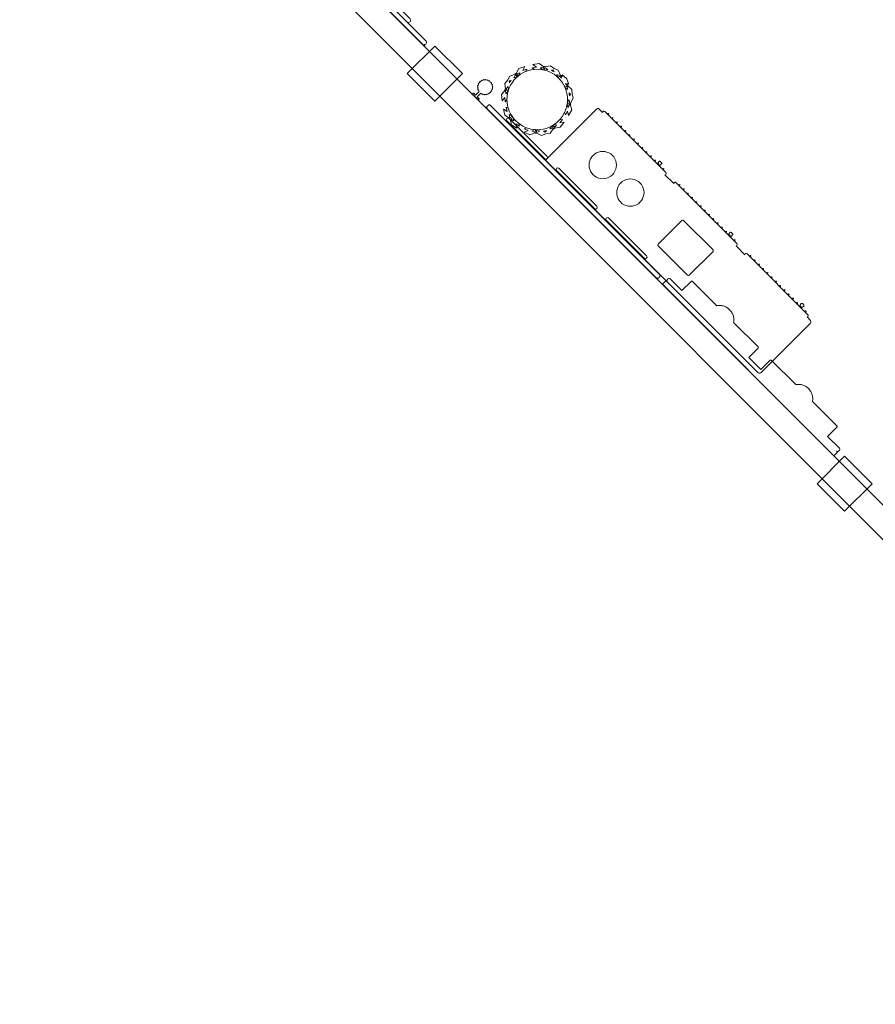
# Model space of a CAD drawing. Extents: x 2172.2 to 2210.6, y 415.3 to 458.1.
# Tile 1 of 9: x 2172.4 to 2181.2, y 427.2 to 437.3. Entities that reach past the tile are written whole.
import ezdxf

# ---------------------------------------------------------------- set-up
doc = ezdxf.new("R2010")
doc.units = 0
for name, color, linetype, lineweight in [('AYAA_M3_COLUMNS', 7, 'CONTINUOUS', 30), ('AYAA_M3_FINE_DETAIL', 7, 'CONTINUOUS', 9), ('AYAA_M3_PLANTS', 7, 'CONTINUOUS', 18), ('AYAA_M3_SERVICE', 7, 'CONTINUOUS', 18), ('AYAA_M3_WALL_DECOR', 7, 'CONTINUOUS', 13), ('AYAA_M3_WALL_LIGHTS', 7, 'CONTINUOUS', 13), ('AYAA_M3_WALLS', 7, 'CONTINUOUS', 30)]:
    doc.layers.add(name, color=color, linetype=linetype, lineweight=lineweight)

# ---------------------------------------------------------------- blocks, each defined once
blk = doc.blocks.new('AYAA_M3_ARCHITECTURE')
at = {"layer": 'AYAA_M3_COLUMNS', "linetype": 'CONTINUOUS', "lineweight": -2}
for points in [[(-13.071875, 2.724963), (-13.354713, 2.442124), (-13.637522, 2.724998), (-13.354713, 3.007803)], [(-9.155142, -1.192626), (-8.872302, -1.475465), (-9.155142, -1.758305), (-9.43795, -1.47543)]]:
    blk.add_lwpolyline(points, close=True, dxfattribs=at)
at = {"layer": 'AYAA_M3_WALLS', "linetype": 'CONTINUOUS', "lineweight": -2}
blk.add_lwpolyline([(-17.430969, 6.977996), (-3.56182, -6.891153), (-3.738596, -7.06793), (-17.607746, 6.80122)], close=True, dxfattribs=at)
blk = doc.blocks.new('AYAA_M3_SCONCE')
at = {"color": 0, "linetype": 'CONTINUOUS', "lineweight": -2}
blk.add_lwpolyline([(-0.066057, -0.178967), (-0.064423, -0.178291), (-0.064952, -0.1775), (-0.069291, -0.168701), (-0.071015, -0.163622), (-0.072921, -0.164412), (-0.075043, -0.163533), (-0.075921, -0.161412), (-0.075043, -0.15929), (-0.072921, -0.158412), (-0.072618, -0.158538), (-0.074358, -0.149789), (-0.074835, -0.142517), (-0.076, -0.143), (-0.078121, -0.142121), (-0.079, -0.14), (-0.078121, -0.137879), (-0.076, -0.137), (-0.074835, -0.137483), (-0.074358, -0.130211), (-0.072618, -0.121462), (-0.072921, -0.121588), (-0.075043, -0.12071), (-0.075921, -0.118588), (-0.075043, -0.116467), (-0.072921, -0.115588), (-0.071015, -0.116378), (-0.069291, -0.111299), (-0.064952, -0.1025), (-0.064423, -0.101709), (-0.066057, -0.101033), (-0.066935, -0.098911), (-0.066057, -0.09679), (-0.063935, -0.095911), (-0.061814, -0.09679), (-0.061555, -0.097416), (-0.059501, -0.094343), (-0.053033, -0.086967), (-0.050898, -0.085095), (-0.051891, -0.084684), (-0.052769, -0.082563), (-0.051891, -0.080442), (-0.049769, -0.079563), (-0.047648, -0.080442), (-0.0471, -0.081764), (-0.045657, -0.080499), (-0.0375, -0.075048), (-0.033493, -0.073072), (-0.033693, -0.072989), (-0.034572, -0.070868), (-0.033693, -0.068747), (-0.031572, -0.067868), (-0.02945, -0.068747), (-0.028646, -0.07069), (-0.019411, -0.067556), (-0.013177, -0.066316), (-0.013816, -0.064774), (-0.012937, -0.062652), (-0.012, -0.062264), (-0.012, -0.014), (-0.037, -0.014), (-0.040995, -0.012931), (-0.043931, -0.009995), (-0.045, -0.006), (-0.043931, -0.002005), (-0.040995, 0.000931), (-0.037, 0.002), (0.037, 0.002), (0.040995, 0.000931), (0.043931, -0.002005), (0.045, -0.006), (0.043931, -0.009995), (0.040995, -0.012931), (0.037, -0.014), (0.012, -0.014), (0.012, -0.062264), (0.012937, -0.062652), (0.013816, -0.064774), (0.013177, -0.066316), (0.019411, -0.067556), (0.028646, -0.07069), (0.02945, -0.068747), (0.031572, -0.067868), (0.033693, -0.068747), (0.034572, -0.070868), (0.033693, -0.072989), (0.033493, -0.073072), (0.0375, -0.075048), (0.045657, -0.080499), (0.0471, -0.081764), (0.047648, -0.080442), (0.049769, -0.079563), (0.051891, -0.080442), (0.052769, -0.082563), (0.051891, -0.084684), (0.050898, -0.085095), (0.053033, -0.086967), (0.059501, -0.094343), (0.061555, -0.097416), (0.061814, -0.09679), (0.063935, -0.095911), (0.066057, -0.09679), (0.066935, -0.098911), (0.066057, -0.101033), (0.064423, -0.101709), (0.064952, -0.1025), (0.069291, -0.111299), (0.071015, -0.116378), (0.072921, -0.115588), (0.075043, -0.116467), (0.075921, -0.118588), (0.075043, -0.12071), (0.072921, -0.121588), (0.072618, -0.121462), (0.074358, -0.130211), (0.074835, -0.137483), (0.076, -0.137), (0.078121, -0.137879), (0.079, -0.14), (0.078121, -0.142121), (0.076, -0.143), (0.074835, -0.142517), (0.074358, -0.149789), (0.072618, -0.158538), (0.072921, -0.158412), (0.075043, -0.15929), (0.075921, -0.161412), (0.075043, -0.163533), (0.072921, -0.164412), (0.071015, -0.163622), (0.069291, -0.168701), (0.064952, -0.1775), (0.064423, -0.178291), (0.066057, -0.178967), (0.066935, -0.181089), (0.066057, -0.18321), (0.063935, -0.184089), (0.061814, -0.18321), (0.061555, -0.182584), (0.059501, -0.185657), (0.053033, -0.193033), (0.050898, -0.194905), (0.051891, -0.195316), (0.052769, -0.197437), (0.051891, -0.199558), (0.049769, -0.200437), (0.047648, -0.199558), (0.0471, -0.198236), (0.045657, -0.199501), (0.0375, -0.204952), (0.033493, -0.206928), (0.033693, -0.207011), (0.034572, -0.209132), (0.033693, -0.211253), (0.031572, -0.212132), (0.02945, -0.211253), (0.028646, -0.20931), (0.019411, -0.212444), (0.013177, -0.213684), (0.013816, -0.215226), (0.012937, -0.217348), (0.010816, -0.218226), (0.008695, -0.217348), (0.007816, -0.215226), (0.008131, -0.214467), (0, -0.215), (-0.008131, -0.214467), (-0.007816, -0.215226), (-0.008695, -0.217348), (-0.010816, -0.218226), (-0.012937, -0.217348), (-0.013816, -0.215226), (-0.013177, -0.213684), (-0.019411, -0.212444), (-0.028646, -0.20931), (-0.02945, -0.211253), (-0.031572, -0.212132), (-0.033693, -0.211253), (-0.034572, -0.209132), (-0.033693, -0.207011), (-0.033493, -0.206928), (-0.0375, -0.204952), (-0.045657, -0.199501), (-0.0471, -0.198236), (-0.047648, -0.199558), (-0.049769, -0.200437), (-0.051891, -0.199558), (-0.052769, -0.197437), (-0.051891, -0.195316), (-0.050898, -0.194905), (-0.053033, -0.193033), (-0.059501, -0.185657), (-0.061555, -0.182584), (-0.061814, -0.18321), (-0.063935, -0.184089), (-0.066057, -0.18321), (-0.066935, -0.181089)], close=True, dxfattribs=at)
blk = doc.blocks.new('AYAA_M3_UNIQUE_WALL_COMPOSITION_23')
at = {"color": 0, "linetype": 'CONTINUOUS', "lineweight": -2}
blk.add_lwpolyline([(-0.600037, -0.254052), (-0.609418, -0.251864), (-0.618636, -0.249068), (-0.627651, -0.245675), (-0.636425, -0.2417), (-0.64492, -0.237159), (-0.6531, -0.232072), (-0.66093, -0.226462), (-0.668376, -0.220351), (-0.675406, -0.213766), (-0.681991, -0.206736), (-0.688102, -0.19929), (-0.692981, -0.19248), (-1.0465, -0.19248), (-1.051094, -0.191251), (-1.054471, -0.187874), (-1.0557, -0.18328), (-1.0557, -0.04942), (-1.22544, -0.04942), (-1.233709, -0.047208), (-1.239788, -0.041129), (-1.242, -0.03286), (-1.242, -0.02458), (-1.239788, -0.016311), (-1.233709, -0.010232), (-1.22716, -0.00848), (-1.242, -0.00848), (-1.242, 0.04488), (1.242, 0.04488), (1.242, -0.00848), (1.22716, -0.00848), (1.233709, -0.010232), (1.239788, -0.016311), (1.242, -0.02458), (1.242, -0.03286), (1.239788, -0.041129), (1.233709, -0.047208), (1.22544, -0.04942), (1.0557, -0.04942), (1.0557, -0.18328), (1.054471, -0.187874), (1.051094, -0.191251), (1.0465, -0.19248), (0.692981, -0.19248), (0.688102, -0.19929), (0.681991, -0.206736), (0.675406, -0.213766), (0.668376, -0.220351), (0.66093, -0.226462), (0.6531, -0.232072), (0.64492, -0.237159), (0.636425, -0.2417), (0.627651, -0.245675), (0.618636, -0.249068), (0.609418, -0.251864), (0.600037, -0.254052), (0.590533, -0.255621), (0.580947, -0.256565), (0.57132, -0.25688), (0.561693, -0.256565), (0.552107, -0.255621), (0.542603, -0.254052), (0.533222, -0.251864), (0.524004, -0.249068), (0.514989, -0.245675), (0.506215, -0.2417), (0.49772, -0.237159), (0.48954, -0.232072), (0.48171, -0.226462), (0.474264, -0.220351), (0.467234, -0.213766), (0.460649, -0.206736), (0.454538, -0.19929), (0.449659, -0.19248), (0.09614, -0.19248), (0.091546, -0.191251), (0.088169, -0.187874), (0.08694, -0.18328), (0.08694, -0.04942), (-0.08694, -0.04942), (-0.08694, -0.18328), (-0.088169, -0.187874), (-0.091546, -0.191251), (-0.09614, -0.19248), (-0.449659, -0.19248), (-0.454538, -0.19929), (-0.460649, -0.206736), (-0.467234, -0.213766), (-0.474264, -0.220351), (-0.48171, -0.226462), (-0.48954, -0.232072), (-0.49772, -0.237159), (-0.506215, -0.2417), (-0.514989, -0.245675), (-0.524004, -0.249068), (-0.533222, -0.251864), (-0.542603, -0.254052), (-0.552107, -0.255621), (-0.561693, -0.256565), (-0.57132, -0.25688), (-0.580947, -0.256565), (-0.590533, -0.255621)], close=True, dxfattribs=at)
blk = doc.blocks.new('AYAA_M3_UNIQUE_WALL_COMPOSITION_24')
at = {"color": 0, "linetype": 'CONTINUOUS', "lineweight": -2}
for points in [[(-1.242, -0.00548), (-1.242, 0.00464), (1.242, 0.00464), (1.242, -0.00548), (1.234257, -0.00548), (1.239788, -0.011011), (1.242, -0.01928), (1.242, -0.02756), (1.239788, -0.035829), (1.233709, -0.041908), (1.22544, -0.04412), (-1.22544, -0.04412), (-1.233709, -0.041908), (-1.239788, -0.035829), (-1.242, -0.02756), (-1.242, -0.01928), (-1.239788, -0.011011), (-1.234257, -0.00548)], [(-1.00807, -0.05587), (-0.99636, -0.05102), (-0.44436, -0.05102), (-0.434219, -0.05587), (-0.430019, -0.06758), (-0.434219, -0.07929), (-0.44436, -0.08414), (-0.99636, -0.08414), (-1.00807, -0.07929), (-1.01292, -0.06758)], [(-0.276, -0.05102), (0.276, -0.05102), (0.286141, -0.05587), (0.290341, -0.06758), (0.286141, -0.07929), (0.276, -0.08414), (-0.276, -0.08414), (-0.28771, -0.07929), (-0.29256, -0.06758), (-0.28771, -0.05587)], [(0.44436, -0.05102), (0.99636, -0.05102), (1.006501, -0.05587), (1.010701, -0.06758), (1.006501, -0.07929), (0.99636, -0.08414), (0.44436, -0.08414), (0.43265, -0.07929), (0.4278, -0.06758), (0.43265, -0.05587)]]:
    blk.add_lwpolyline(points, close=True, dxfattribs=at)
blk = doc.blocks.new('AYAA_M3_UNIQUE_WALL_COMPOSITION_25')
at = {"color": 0, "linetype": 'CONTINUOUS', "lineweight": -2}
for points in [[(-1.242, 0.00436), (1.242, 0.00436), (1.242, -0.00576), (1.234257, -0.00576), (1.239788, -0.011291), (1.242, -0.01956), (1.242, -0.02784), (1.239788, -0.036109), (1.233709, -0.042188), (1.22544, -0.0444), (-1.22544, -0.0444), (-1.233709, -0.042188), (-1.239788, -0.036109), (-1.242, -0.02784), (-1.242, -0.01956), (-1.239788, -0.011291), (-1.234257, -0.00576), (-1.242, -0.00576)], [(-0.945518, -0.04486), (-0.596095, -0.04486), (-0.584101, -0.049834), (-0.572093, -0.04486), (-0.314493, -0.04486), (-0.298243, -0.051597), (-0.291512, -0.06786), (-0.298243, -0.084123), (-0.314493, -0.09086), (-0.572093, -0.09086), (-0.584101, -0.085886), (-0.596095, -0.09086), (-0.945518, -0.09086), (-0.961781, -0.084123), (-0.968518, -0.06786), (-0.961781, -0.051597)], [(-0.268469, -0.04486), (0.1288, -0.04486), (0.137619, -0.04852), (0.146454, -0.04486), (0.404054, -0.04486), (0.41477, -0.049303), (0.425495, -0.04486), (0.921633, -0.04486), (0.937866, -0.051597), (0.94459, -0.06786), (0.937866, -0.084123), (0.921633, -0.09086), (0.425495, -0.09086), (0.41477, -0.086417), (0.404054, -0.09086), (0.146454, -0.09086), (0.137619, -0.0872), (0.1288, -0.09086), (-0.268469, -0.09086), (-0.284733, -0.084123), (-0.291469, -0.06786), (-0.284733, -0.051597)]]:
    blk.add_lwpolyline(points, close=True, dxfattribs=at)
blk = doc.blocks.new('AYAA_M3_SIDEBOARD')
at = {"color": 0, "linetype": 'CONTINUOUS', "lineweight": -2}
for points in [[(-1.53, -0.38), (-1.539987, -0.377328), (-1.547328, -0.369987), (-1.55, -0.36), (-1.55, 0.36), (-1.547328, 0.369987), (-1.539987, 0.377328), (-1.53, 0.38), (1.53, 0.38), (1.539987, 0.377328), (1.547328, 0.369987), (1.55, 0.36), (1.55, -0.36), (1.547328, -0.369987), (1.539987, -0.377328), (1.53, -0.38), (1.481121, -0.38), (1.48313, -0.382009), (1.485, -0.389), (1.48313, -0.395991), (1.477991, -0.40113), (1.471, -0.403), (0.589, -0.403), (0.582009, -0.40113), (0.57687, -0.395991), (0.575, -0.389), (0.57687, -0.382009), (0.578879, -0.38), (0.451121, -0.38), (0.45313, -0.382009), (0.455, -0.389), (0.45313, -0.395991), (0.447991, -0.40113), (0.441, -0.403), (-0.441, -0.403), (-0.447991, -0.40113), (-0.45313, -0.395991), (-0.455, -0.389), (-0.45313, -0.382009), (-0.451121, -0.38), (-0.578879, -0.38), (-0.57687, -0.382009), (-0.575, -0.389), (-0.57687, -0.395991), (-0.582009, -0.40113), (-0.589, -0.403), (-1.471, -0.403), (-1.477991, -0.40113), (-1.48313, -0.395991), (-1.485, -0.389), (-1.48313, -0.382009), (-1.481121, -0.38)], [(-1.43, -0.415), (-1.433535, -0.413536), (-1.435, -0.41), (-1.433535, -0.406464), (-1.43, -0.405), (-1.426464, -0.406464), (-1.425, -0.41), (-1.426464, -0.413536)], [(-1.363461, -0.41), (-1.364926, -0.413536), (-1.368461, -0.415), (-1.371997, -0.413536), (-1.373461, -0.41), (-1.371997, -0.406464), (-1.368461, -0.405), (-1.364926, -0.406464)], [(-1.301923, -0.41), (-1.303388, -0.413536), (-1.306923, -0.415), (-1.310459, -0.413536), (-1.311923, -0.41), (-1.310459, -0.406464), (-1.306923, -0.405), (-1.303388, -0.406464)], [(-1.245385, -0.415), (-1.24892, -0.413536), (-1.250385, -0.41), (-1.24892, -0.406464), (-1.245385, -0.405), (-1.241849, -0.406464), (-1.240385, -0.41), (-1.241849, -0.413536)], [(-1.180311, -0.413536), (-1.183846, -0.415), (-1.187382, -0.413536), (-1.188846, -0.41), (-1.187382, -0.406464), (-1.183846, -0.405), (-1.180311, -0.406464), (-1.178846, -0.41)], [(-1.118772, -0.413536), (-1.122308, -0.415), (-1.125843, -0.413536), (-1.127308, -0.41), (-1.125843, -0.406464), (-1.122308, -0.405), (-1.118772, -0.406464), (-1.117308, -0.41)], [(-1.057234, -0.406464), (-1.055769, -0.41), (-1.057234, -0.413536), (-1.060769, -0.415), (-1.064305, -0.413536), (-1.065769, -0.41), (-1.064305, -0.406464), (-1.060769, -0.405)], [(-1.004231, -0.41), (-1.002766, -0.406464), (-0.999231, -0.405), (-0.995695, -0.406464), (-0.994231, -0.41), (-0.995695, -0.413536), (-0.999231, -0.415), (-1.002766, -0.413536)], [(-0.934157, -0.406464), (-0.932692, -0.41), (-0.934157, -0.413536), (-0.937692, -0.415), (-0.941228, -0.413536), (-0.942692, -0.41), (-0.941228, -0.406464), (-0.937692, -0.405)], [(-0.871154, -0.41), (-0.872618, -0.413536), (-0.876154, -0.415), (-0.879689, -0.413536), (-0.881154, -0.41), (-0.879689, -0.406464), (-0.876154, -0.405), (-0.872618, -0.406464)], [(-0.81108, -0.413536), (-0.814615, -0.415), (-0.818151, -0.413536), (-0.819615, -0.41), (-0.818151, -0.406464), (-0.814615, -0.405), (-0.81108, -0.406464), (-0.809615, -0.41)], [(-0.753077, -0.415), (-0.756612, -0.413536), (-0.758077, -0.41), (-0.756612, -0.406464), (-0.753077, -0.405), (-0.749541, -0.406464), (-0.748077, -0.41), (-0.749541, -0.413536)], [(-0.696538, -0.41), (-0.695074, -0.406464), (-0.691538, -0.405), (-0.688003, -0.406464), (-0.686538, -0.41), (-0.687306, -0.411855), (-0.686505, -0.412069), (-0.683569, -0.415005), (-0.6825, -0.419), (-0.6825, -0.435), (-0.683569, -0.438995), (-0.686505, -0.441931), (-0.6905, -0.443), (-0.7095, -0.443), (-0.713495, -0.441931), (-0.716431, -0.438995), (-0.7175, -0.435), (-0.7175, -0.419), (-0.716431, -0.415005), (-0.713495, -0.412069), (-0.7095, -0.411), (-0.696124, -0.411)], [(-0.633536, -0.413536), (-0.635, -0.41), (-0.633536, -0.406464), (-0.63, -0.405), (-0.626464, -0.406464), (-0.625, -0.41), (-0.626464, -0.413536), (-0.63, -0.415)], [(-0.396464, -0.406464), (-0.395, -0.41), (-0.396464, -0.413536), (-0.4, -0.415), (-0.403536, -0.413536), (-0.405, -0.41), (-0.403536, -0.406464), (-0.4, -0.405)], [(-0.338462, -0.405), (-0.334926, -0.406464), (-0.333462, -0.41), (-0.334926, -0.413536), (-0.338462, -0.415), (-0.341997, -0.413536), (-0.343462, -0.41), (-0.341997, -0.406464)], [(-0.276923, -0.405), (-0.273388, -0.406464), (-0.271923, -0.41), (-0.273388, -0.413536), (-0.276923, -0.415), (-0.280459, -0.413536), (-0.281923, -0.41), (-0.280459, -0.406464)], [(-0.215385, -0.405), (-0.211849, -0.406464), (-0.210385, -0.41), (-0.211849, -0.413536), (-0.215385, -0.415), (-0.21892, -0.413536), (-0.220385, -0.41), (-0.21892, -0.406464)], [(-0.153846, -0.405), (-0.150311, -0.406464), (-0.148846, -0.41), (-0.150311, -0.413536), (-0.153846, -0.415), (-0.157382, -0.413536), (-0.158846, -0.41), (-0.157382, -0.406464)], [(-0.088772, -0.406464), (-0.087308, -0.41), (-0.088772, -0.413536), (-0.092308, -0.415), (-0.095843, -0.413536), (-0.097308, -0.41), (-0.095843, -0.406464), (-0.092308, -0.405)], [(-0.025769, -0.41), (-0.027234, -0.413536), (-0.030769, -0.415), (-0.034305, -0.413536), (-0.035769, -0.41), (-0.034305, -0.406464), (-0.030769, -0.405), (-0.027234, -0.406464)], [(0.030769, -0.415), (0.027234, -0.413536), (0.025769, -0.41), (0.027234, -0.406464), (0.030769, -0.405), (0.034305, -0.406464), (0.035769, -0.41), (0.034305, -0.413536)], [(0.095843, -0.406464), (0.097308, -0.41), (0.095843, -0.413536), (0.092308, -0.415), (0.088772, -0.413536), (0.087308, -0.41), (0.088772, -0.406464), (0.092308, -0.405)], [(0.148846, -0.41), (0.150311, -0.406464), (0.153846, -0.405), (0.157382, -0.406464), (0.158846, -0.41), (0.157382, -0.413536), (0.153846, -0.415), (0.150311, -0.413536)], [(0.215385, -0.405), (0.21892, -0.406464), (0.220385, -0.41), (0.21892, -0.413536), (0.215385, -0.415), (0.211849, -0.413536), (0.210385, -0.41), (0.211849, -0.406464)], [(0.276923, -0.405), (0.280459, -0.406464), (0.281923, -0.41), (0.280459, -0.413536), (0.276923, -0.415), (0.273388, -0.413536), (0.271923, -0.41), (0.273388, -0.406464)], [(0.313569, -0.415005), (0.316505, -0.412069), (0.3205, -0.411), (0.333876, -0.411), (0.333462, -0.41), (0.334926, -0.406464), (0.338462, -0.405), (0.341997, -0.406464), (0.343462, -0.41), (0.342694, -0.411855), (0.343495, -0.412069), (0.346431, -0.415005), (0.3475, -0.419), (0.3475, -0.435), (0.346431, -0.438995), (0.343495, -0.441931), (0.3395, -0.443), (0.3205, -0.443), (0.316505, -0.441931), (0.313569, -0.438995), (0.3125, -0.435), (0.3125, -0.419)], [(0.403536, -0.413536), (0.4, -0.415), (0.396464, -0.413536), (0.395, -0.41), (0.396464, -0.406464), (0.4, -0.405), (0.403536, -0.406464), (0.405, -0.41)], [(0.625, -0.41), (0.626464, -0.406464), (0.63, -0.405), (0.633536, -0.406464), (0.635, -0.41), (0.633536, -0.413536), (0.63, -0.415), (0.626464, -0.413536)], [(0.695074, -0.413536), (0.691538, -0.415), (0.688003, -0.413536), (0.686538, -0.41), (0.688003, -0.406464), (0.691538, -0.405), (0.695074, -0.406464), (0.696538, -0.41)], [(0.749541, -0.406464), (0.753077, -0.405), (0.756612, -0.406464), (0.758077, -0.41), (0.756612, -0.413536), (0.753077, -0.415), (0.749541, -0.413536), (0.748077, -0.41)], [(0.81108, -0.406464), (0.814615, -0.405), (0.818151, -0.406464), (0.819615, -0.41), (0.818151, -0.413536), (0.814615, -0.415), (0.81108, -0.413536), (0.809615, -0.41)], [(0.879689, -0.406464), (0.881154, -0.41), (0.879689, -0.413536), (0.876154, -0.415), (0.872618, -0.413536), (0.871154, -0.41), (0.872618, -0.406464), (0.876154, -0.405)], [(0.934157, -0.406464), (0.937692, -0.405), (0.941228, -0.406464), (0.942692, -0.41), (0.941228, -0.413536), (0.937692, -0.415), (0.934157, -0.413536), (0.932692, -0.41)], [(0.995695, -0.406464), (0.999231, -0.405), (1.002766, -0.406464), (1.004231, -0.41), (1.002766, -0.413536), (0.999231, -0.415), (0.995695, -0.413536), (0.994231, -0.41)], [(1.065769, -0.41), (1.064305, -0.413536), (1.060769, -0.415), (1.057234, -0.413536), (1.055769, -0.41), (1.057234, -0.406464), (1.060769, -0.405), (1.064305, -0.406464)], [(1.125843, -0.413536), (1.122308, -0.415), (1.118772, -0.413536), (1.117308, -0.41), (1.118772, -0.406464), (1.122308, -0.405), (1.125843, -0.406464), (1.127308, -0.41)], [(1.188846, -0.41), (1.187382, -0.413536), (1.183846, -0.415), (1.180311, -0.413536), (1.178846, -0.41), (1.180311, -0.406464), (1.183846, -0.405), (1.187382, -0.406464)], [(1.250385, -0.41), (1.24892, -0.413536), (1.245385, -0.415), (1.241849, -0.413536), (1.240385, -0.41), (1.241849, -0.406464), (1.245385, -0.405), (1.24892, -0.406464)], [(1.310459, -0.413536), (1.306923, -0.415), (1.303388, -0.413536), (1.301923, -0.41), (1.303388, -0.406464), (1.306923, -0.405), (1.310459, -0.406464), (1.311923, -0.41)], [(1.346505, -0.412069), (1.3505, -0.411), (1.363875, -0.411), (1.363461, -0.41), (1.364926, -0.406464), (1.368461, -0.405), (1.371997, -0.406464), (1.373461, -0.41), (1.372693, -0.411854), (1.373495, -0.412069), (1.376431, -0.415005), (1.3775, -0.419), (1.3775, -0.435), (1.376431, -0.438995), (1.373495, -0.441931), (1.3695, -0.443), (1.3505, -0.443), (1.346505, -0.441931), (1.343569, -0.438995), (1.3425, -0.435), (1.3425, -0.419), (1.343569, -0.415005)], [(1.433535, -0.413536), (1.43, -0.415), (1.426464, -0.413536), (1.425, -0.41), (1.426464, -0.406464), (1.43, -0.405), (1.433535, -0.406464), (1.435, -0.41)]]:
    blk.add_lwpolyline(points, close=True, dxfattribs=at)
at = {"layer": 'AYAA_M3_FINE_DETAIL', "linetype": 'CONTINUOUS', "lineweight": -2}
for points in [[(-1.224741, 0.063559), (-1.213262, 0.08229), (-1.198995, 0.098995), (-1.18229, 0.113262), (-1.163559, 0.124741), (-1.143262, 0.133148), (-1.121901, 0.138276), (-1.1, 0.14), (-1.078099, 0.138276), (-1.056738, 0.133148), (-1.036441, 0.124741), (-1.01771, 0.113262), (-1.001005, 0.098995), (-0.986738, 0.08229), (-0.975259, 0.063559), (-0.966852, 0.043262), (-0.961724, 0.021901), (-0.96, 0), (-0.961724, -0.021901), (-0.966852, -0.043262), (-0.975259, -0.063559), (-0.986738, -0.08229), (-1.001005, -0.098995), (-1.01771, -0.113262), (-1.036441, -0.124741), (-1.056738, -0.133148), (-1.078099, -0.138276), (-1.1, -0.14), (-1.121901, -0.138276), (-1.143262, -0.133148), (-1.163559, -0.124741), (-1.18229, -0.113262), (-1.198995, -0.098995), (-1.213262, -0.08229), (-1.224741, -0.063559), (-1.233148, -0.043262), (-1.238276, -0.021901), (-1.24, 0), (-1.238276, 0.021901), (-1.233148, 0.043262)], [(-0.838276, 0.021901), (-0.833148, 0.043262), (-0.824741, 0.063559), (-0.813262, 0.08229), (-0.798995, 0.098995), (-0.78229, 0.113262), (-0.763559, 0.124741), (-0.743262, 0.133148), (-0.721901, 0.138276), (-0.7, 0.14), (-0.678099, 0.138276), (-0.656738, 0.133148), (-0.636441, 0.124741), (-0.61771, 0.113262), (-0.601005, 0.098995), (-0.586738, 0.08229), (-0.575259, 0.063559), (-0.566852, 0.043262), (-0.561724, 0.021901), (-0.56, 0), (-0.561724, -0.021901), (-0.566852, -0.043262), (-0.575259, -0.063559), (-0.586738, -0.08229), (-0.601005, -0.098995), (-0.61771, -0.113262), (-0.636441, -0.124741), (-0.656738, -0.133148), (-0.678099, -0.138276), (-0.7, -0.14), (-0.721901, -0.138276), (-0.743262, -0.133148), (-0.763559, -0.124741), (-0.78229, -0.113262), (-0.798995, -0.098995), (-0.813262, -0.08229), (-0.824741, -0.063559), (-0.833148, -0.043262), (-0.838276, -0.021901), (-0.84, 0)], [(-0.118992, 0.183397), (-0.113, 0.185), (0.313, 0.185), (0.318992, 0.183397), (0.323397, 0.178992), (0.325, 0.173), (0.325, -0.173), (0.323397, -0.178992), (0.318992, -0.183397), (0.313, -0.185), (-0.113, -0.185), (-0.118992, -0.183397), (-0.123397, -0.178992), (-0.125, -0.173), (-0.125, 0.173), (-0.123397, 0.178992)]]:
    blk.add_lwpolyline(points, close=True, dxfattribs=at)
blk = doc.blocks.new('AYAA_M3_PLANTER')
at = {"color": 0, "linetype": 'CONTINUOUS', "lineweight": -2}
for points in [[(-0.314582, -0.176177), (-0.34944, -0.121314), (-0.336246, -0.063287), (-0.338237, -0.062792), (-0.340588, -0.058893), (-0.339683, -0.054431), (-0.337973, -0.053296), (-0.369886, -0.003068), (-0.355475, 0.060314), (-0.331772, 0.023007), (-0.321972, 0.066107), (-0.30676, 0.042164), (-0.304043, 0.060478), (-0.296652, 0.089988), (-0.286403, 0.118632), (-0.280823, 0.13043), (-0.30658, 0.118511), (-0.291515, 0.160064), (-0.331628, 0.141502), (-0.309474, 0.20261), (-0.255468, 0.227602), (-0.256292, 0.22948), (-0.254641, 0.233723), (-0.250554, 0.235732), (-0.248612, 0.235071), (-0.22833, 0.291016), (-0.18698, 0.310151), (-0.150749, 0.337787), (-0.091788, 0.329601), (-0.091462, 0.331547), (-0.087769, 0.334189), (-0.083255, 0.333702), (-0.082014, 0.332167), (-0.034685, 0.368269), (0.029698, 0.35933), (-0.005446, 0.332524), (0.038334, 0.326445), (0.015759, 0.309226), (0.030385, 0.308507), (0.060478, 0.304043), (0.089988, 0.296652), (0.105943, 0.290943), (0.091863, 0.31559), (0.134551, 0.304134), (0.112627, 0.342513), (0.175406, 0.325665), (0.204933, 0.273978), (0.206673, 0.274908), (0.21102, 0.273598), (0.213392, 0.269726), (0.212934, 0.267806), (0.270427, 0.252378), (0.293029, 0.212813), (0.32366, 0.17908), (0.320546, 0.119665), (0.322646, 0.119524), (0.325649, 0.11609), (0.325495, 0.111531), (0.323958, 0.110094), (0.332125, 0.1011), (0.34, 0.12), (0.361231, 0.069046), (0.363954, 0.066047), (0.363789, 0.062905), (0.365, 0.06), (0.363441, 0.056259), (0.360553, 0.001136), (0.346789, 0.016294), (0.342105, 0.005053), (0.343905, 0.004243), (0.345522, 0), (0.343905, -0.004243), (0.342105, -0.005053), (0.365, -0.06), (0.347475, -0.102059), (0.339471, -0.146917), (0.290523, -0.180738), (0.291693, -0.182487), (0.290809, -0.186962), (0.287104, -0.189624), (0.285028, -0.189285), (0.274576, -0.247856), (0.2211, -0.284806), (0.228864, -0.241294), (0.192501, -0.26642), (0.1974, -0.238964), (0.196662, -0.239633), (0.172227, -0.257756), (0.146133, -0.273396), (0.119186, -0.286141), (0.145726, -0.294619), (0.106529, -0.315045), (0.148633, -0.328494), (0.09099, -0.358533), (0.034315, -0.34043), (0.033645, -0.342424), (0.029562, -0.344457), (0.025191, -0.34315), (0.024191, -0.341299), (-0.02857, -0.368794), (-0.071975, -0.354929), (-0.117352, -0.35079), (-0.155242, -0.304904), (-0.15685, -0.306178), (-0.161374, -0.305659), (-0.164354, -0.302216), (-0.164209, -0.30017), (-0.223471, -0.294764), (-0.264858, -0.244643), (-0.220841, -0.248658), (-0.248984, -0.214576), (-0.22109, -0.217121), (-0.239633, -0.196662), (-0.257756, -0.172227), (-0.273396, -0.146133), (-0.274861, -0.143036), (-0.281079, -0.170384), (-0.304783, -0.133077)], [(-0.304043, 0.060478), (-0.296652, 0.089988), (-0.286403, 0.118632), (-0.273396, 0.146133), (-0.257756, 0.172227), (-0.239633, 0.196662), (-0.219203, 0.219203), (-0.196662, 0.239633), (-0.172227, 0.257756), (-0.146133, 0.273396), (-0.118632, 0.286403), (-0.089988, 0.296652), (-0.060478, 0.304043), (-0.030385, 0.308507), (0, 0.31), (0.030385, 0.308507), (0.060478, 0.304043), (0.089988, 0.296652), (0.118632, 0.286403), (0.146133, 0.273396), (0.172227, 0.257756), (0.196662, 0.239633), (0.219203, 0.219203), (0.239633, 0.196662), (0.257756, 0.172227), (0.273396, 0.146133), (0.286403, 0.118632), (0.296652, 0.089988), (0.304043, 0.060478), (0.308507, 0.030385), (0.31, 0), (0.308507, -0.030385), (0.304043, -0.060478), (0.296652, -0.089988), (0.286403, -0.118632), (0.273396, -0.146133), (0.257756, -0.172227), (0.239633, -0.196662), (0.219203, -0.219203), (0.196662, -0.239633), (0.172227, -0.257756), (0.146133, -0.273396), (0.118632, -0.286403), (0.089988, -0.296652), (0.060478, -0.304043), (0.030385, -0.308507), (0, -0.31), (-0.030385, -0.308507), (-0.060478, -0.304043), (-0.089988, -0.296652), (-0.118632, -0.286403), (-0.146133, -0.273396), (-0.172227, -0.257756), (-0.196662, -0.239633), (-0.219203, -0.219203), (-0.239633, -0.196662), (-0.257756, -0.172227), (-0.273396, -0.146133), (-0.286403, -0.118632), (-0.296652, -0.089988), (-0.304043, -0.060478), (-0.308507, -0.030385), (-0.31, 0), (-0.308507, 0.030385)], [(-0.091535, 0.324905), (-0.12151, 0.302042), (-0.087386, 0.297304), (-0.084477, 0.298032)], [(-0.072835, 0.300948), (-0.070392, 0.30156), (-0.042586, 0.322769), (-0.079928, 0.327954)], [(-0.232141, 0.204928), (-0.252699, 0.223798), (-0.265549, 0.188355), (-0.23388, 0.20301)], [(-0.244585, 0.232638), (-0.224083, 0.213819), (-0.222168, 0.215932), (-0.210371, 0.24847)], [(-0.170679, 0.283112), (-0.15865, 0.292287), (-0.177811, 0.294948), (-0.184405, 0.276761)], [(0.18234, 0.250255), (0.184312, 0.248793), (0.20137, 0.27091), (0.164959, 0.280681)], [(0.229573, 0.230846), (0.210872, 0.263581), (0.193952, 0.241643), (0.196566, 0.239704)], [(0.267482, 0.194261), (0.277651, 0.183062), (0.278664, 0.20238), (0.259979, 0.207395)], [(0.307649, 0.116043), (0.315889, 0.11898), (0.290546, 0.146891), (0.288725, 0.112142), (0.289628, 0.109619), (0.303776, 0.114662), (0.306, 0.12)], [(0.319918, 0.107677), (0.31227, 0.104951), (0.318937, 0.088952)], [(0.295485, 0.094765), (0.297542, 0.099701), (0.293671, 0.098321), (0.29459, 0.095751)], [(0.309578, 0.008587), (0.309705, 0.006), (0.313744, 0.006), (0.310149, 0.009959)], [(0.32938, 0.006), (0.3375, 0.006), (0.330287, 0.023311)], [(-0.306067, -0.046834), (-0.306424, -0.044428), (-0.325228, -0.014831), (-0.333587, -0.051593)], [(-0.303717, -0.061779), (-0.304043, -0.060478), (-0.304306, -0.058708), (-0.331542, -0.063418), (-0.311325, -0.095238)], [(0.32464, -0.006), (0.309705, -0.006), (0.309578, -0.008587), (0.323, -0.0408), (0.3375, -0.006), (0.328751, -0.006), (0.328527, -0.010281)], [(0.33044, -0.097057), (0.323, -0.0792), (0.317182, -0.093164), (0.314525, -0.108055)], [(0.249631, -0.208993), (0.280647, -0.187562), (0.257445, -0.172646), (0.255695, -0.175005)], [(0.264914, -0.160285), (0.263661, -0.162376), (0.287137, -0.177468), (0.293759, -0.140353)], [(-0.152218, -0.269749), (-0.186882, -0.266587), (-0.162878, -0.295657), (-0.149925, -0.271123)], [(-0.139269, -0.276642), (-0.152266, -0.301259), (-0.114722, -0.304684), (-0.136985, -0.277723)], [(-0.0657, -0.323987), (-0.080764, -0.322613), (-0.068447, -0.33753), (-0.051291, -0.328589)], [(-0.013033, -0.325306), (0.02288, -0.336777), (0.020496, -0.308993), (0.018039, -0.309114)], [(0.06827, -0.318328), (0.035259, -0.307784), (0.032472, -0.308197), (0.034836, -0.335751)]]:
    blk.add_lwpolyline(points, close=True, dxfattribs=at)

msp = doc.modelspace()

# ---------------------------------------------------------------- block references
at = {"layer": 'AYAA_M3_PLANTS', "linetype": 'CONTINUOUS', "xscale": 0.9999999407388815, "yscale": -0.9999999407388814, "rotation": 44.999997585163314}
msp.add_blockref('AYAA_M3_PLANTER', (2177.695, 436.46), dxfattribs=at)
at = {"layer": 'AYAA_M3_SERVICE', "linetype": 'CONTINUOUS', "xscale": 0.9999999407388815, "yscale": -0.9999999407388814, "rotation": -44.999997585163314}
msp.add_blockref('AYAA_M3_SIDEBOARD', (2179.144, 435.011), dxfattribs=at)
at = {"layer": 'AYAA_M3_WALL_DECOR', "linetype": 'CONTINUOUS', "rotation": 135}
for name, p in [('AYAA_M3_UNIQUE_WALL_COMPOSITION_25', (2175.66, 437.892)), ('AYAA_M3_UNIQUE_WALL_COMPOSITION_24', (2178.051, 435.502)), ('AYAA_M3_UNIQUE_WALL_COMPOSITION_23', (2179.889, 433.721))]:
    msp.add_blockref(name, p, dxfattribs=at)
at = {"layer": 'AYAA_M3_WALL_LIGHTS', "linetype": 'CONTINUOUS', "rotation": 135}
msp.add_blockref('AYAA_M3_SCONCE', (2177.062, 436.487), dxfattribs=at)
at = {"layer": 'AYAA_M3_WALLS'}
msp.add_blockref('AYAA_M3_ARCHITECTURE', (2190, 434), dxfattribs=at)

doc.saveas('drawing.dxf')
